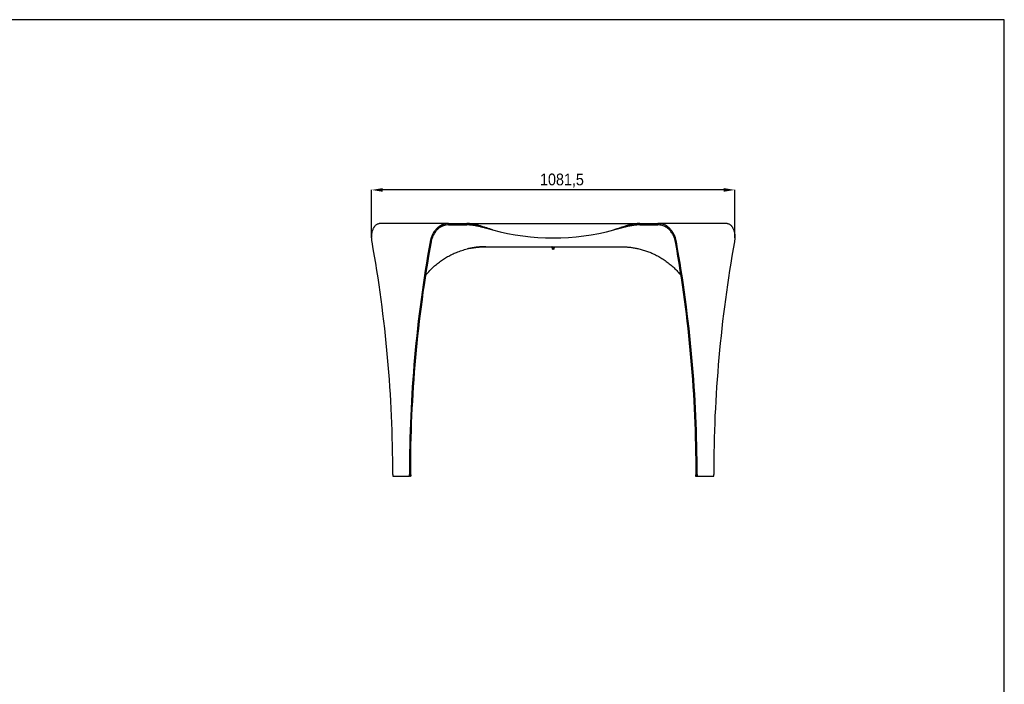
# Model space of a CAD drawing. Header units: millimetres. Extents: x -171 to 1245, y 5 to 522.
# Tile 7 of 14: x 122 to 415, y 222 to 420. Entities that reach past the tile are written whole.
import ezdxf

# ---------------------------------------------------------------- set-up
doc = ezdxf.new("R2010")
doc.units = ezdxf.units.MM
doc.header["$PDSIZE"] = -1
doc.linetypes.add('SLD-Solido', pattern=[0])
for name, color, linetype in [('NOTE', 3, 'SLD-Solido'), ('QUOTE', 1, 'SLD-Solido'), ('SCHIZZI', 9, 'Continuous')]:
    doc.layers.add(name, color=color, linetype=linetype)
doc.styles.add('SLDTEXTSTYLE1', font='GOTHIC.TTF', dxfattribs={"width": 0.913})
doc.dimstyles.new('SLDDIMSTYLE1', dxfattribs={"dimtxt": 3.5, "dimasz": 3.302, "dimexe": 0, "dimexo": 0.0625, "dimgap": 0.875, "dimtad": 1, "dimlfac": 10, "dimrnd": 1e-09, "dimzin": 12, "dimdsep": 46, "dimtxsty": 'SLDTEXTSTYLE1', "dimsah": 1, "dimcen": 0.09, "dimadec": 0, "dimazin": 3, "dimtfac": 1, "dimtofl": 0, "dimtmove": 0, "dimatfit": 3, "dimfxl": 1, "dimfrac": 2, "dimtolj": 1, "dimtzin": 12, "dimarcsym": 0})

# ---------------------------------------------------------------- blocks, each defined once
blk = doc.blocks.new('_D_2')
at = {"layer": 'Defpoints', "color": 0, "transparency": 16777216}
for p in [(226.61, 369.29), (226.61, 355.2), (334.76, 355.11)]:
    blk.add_point(p, dxfattribs=at)
at = {"layer": 'QUOTE', "color": 0, "lineweight": -2, "transparency": 16777216}
for p, q in [((226.61, 355.26), (226.61, 369.29)), ((331.46, 369.29), (229.91, 369.29)), ((334.76, 355.17), (334.76, 369.29))]:
    blk.add_line(p, q, dxfattribs=at)
at = {"layer": 'QUOTE', "color": 0, "transparency": 16777216}
for points in [[(229.91, 369.84), (229.91, 368.74), (226.61, 369.29)], [(331.46, 369.84), (331.46, 368.74), (334.76, 369.29)]]:
    blk.add_solid(points, dxfattribs=at)
at = {"layer": 'QUOTE', "color": 0, "transparency": 16777216, "insert": (283.27, 374.16), "char_height": 3.5, "attachment_point": 2, "style": 'SLDTEXTSTYLE1'}
blk.add_mtext('\\A1;1081,5', dxfattribs=at)

msp = doc.modelspace()

# ---------------------------------------------------------------- linework, layer by layer
for p, q in [((249.5062, 359.2882), (228.8833, 359.2882)), ((249.5062, 358.8882), (249.5062, 359.2882)), ((254.9055, 358.8882), (254.9055, 359.2882)), ((254.9055, 359.2882), (306.4666, 359.2882)), ((254.9055, 358.8882), (254.9055, 359.2882)), ((306.4666, 358.8882), (306.4666, 359.2882)), ((306.4666, 358.8882), (306.4666, 359.2882)), ((332.4889, 359.2882), (311.8659, 359.2882)), ((311.8659, 359.2882), (311.8659, 358.8882)), ((260.5914, 352.3882), (300.7807, 352.3882)), ((280.3154, 352.2636), (280.3055, 352.264)), ((280.3111, 352.3666), (280.3111, 352.3417)), ((280.3111, 352.3166), (280.3111, 352.2917)), ((280.3111, 352.2666), (280.3111, 352.2417)), ((280.3111, 352.2166), (280.3111, 352.1917)), ((280.3111, 352.1666), (280.3111, 352.1417)), ((280.5003, 352.1082), (280.3111, 352.1082)), ((280.5784, 352.0882), (280.3311, 352.0882)), ((280.3861, 352.0682), (280.3861, 351.7082)), ((280.5265, 351.7082), (280.5265, 352.0682)), ((281.0411, 352.0882), (280.5784, 352.0882)), ((280.6677, 352.1786), (280.7027, 352.1794)), ((280.6695, 352.0682), (280.6695, 351.7082)), ((280.6806, 352.3789), (280.6802, 352.3789)), ((280.6806, 352.3289), (280.6802, 352.3289)), ((280.9861, 351.7082), (280.9861, 352.0682)), ((281.0611, 352.3666), (281.0611, 352.3882)), ((281.0611, 352.3641), (281.0611, 352.3666)), ((281.0611, 352.3166), (281.0611, 352.3416)), ((281.0611, 352.3141), (281.0611, 352.3166)), ((281.0611, 352.2666), (281.0611, 352.2916)), ((281.0611, 352.2681), (281.0837, 352.2454)), ((281.0611, 352.2641), (281.0611, 352.2666)), ((281.0611, 352.2166), (281.0611, 352.2416)), ((281.0611, 352.1666), (281.0611, 352.1916)), ((281.0611, 352.1082), (281.0611, 352.1416)), ((281.0837, 352.2454), (281.0823, 352.2454)), ((281.086, 352.3393), (281.0828, 352.3424)), ((280.5328, 351.6882), (280.4061, 351.6882)), ((280.5328, 351.6882), (280.6757, 351.6882)), ((280.9661, 351.6882), (280.6757, 351.6882)), ((232.9015, 284.6198), (232.9015, 284.1198)), ((237.8512, 284.1198), (237.8512, 284.6198)), ((238.1341, 284.1198), (238.1341, 284.6198)), ((238.1341, 284.5198), (238.3078, 284.5198)), ((238.3078, 284.5198), (238.3078, 284.1198)), ((323.0644, 284.5198), (323.0644, 284.1198)), ((323.0644, 284.5198), (323.2381, 284.5198)), ((323.2381, 284.6198), (323.2381, 284.1198)), ((323.5209, 284.6198), (323.5209, 284.1198)), ((328.4707, 284.1198), (328.4707, 284.6198)), ((232.9015, 284.1198), (237.8512, 284.1198)), ((238.1341, 284.1198), (237.8512, 284.1198)), ((238.1341, 284.1198), (238.3078, 284.1198)), ((323.0644, 284.1198), (323.2381, 284.1198)), ((323.2381, 284.1198), (323.5209, 284.1198)), ((323.5209, 284.1198), (328.4707, 284.1198))]:
    msp.add_line(p, q)
for centre, radius, start, end in [((280.6861, 424.7404), 69.7278, 255.001087, 284.998913), ((-156.2762, 284.8375), 389.1778, 359.967952, 10.219935), ((627.0285, 284.8375), 389.1773, 169.780056, 180.032052), ((627.3112, 284.8375), 389.1772, 169.780057, 180.032056), ((280.3311, 352.1082), 0.02, 180, 270), ((280.3661, 352.0682), 0.02, 0, 90), ((281.0061, 352.0682), 0.02, 90, 180), ((281.0411, 352.1082), 0.02, 270, 0), ((-65.9391, 284.8375), 389.1772, 359.967944, 10.219943), ((-65.6563, 284.8375), 389.1773, 359.967948, 10.219944), ((717.6484, 284.8375), 389.1778, 169.780065, 180.032048), ((280.4061, 351.7082), 0.02, 180, 270), ((280.9661, 351.7082), 0.02, 270, 0)]:
    msp.add_arc(centre, radius, start, end)
for points, knots in [([(226.7496, 356.6281), (226.789, 356.7968), (226.8647, 357.12), (227.0147, 357.5399), (227.1495, 357.8394), (227.259, 358.045), (227.3381, 358.18), (227.4157, 358.3007), (227.4909, 358.4083), (227.5632, 358.5035), (227.7093, 358.6825), (227.9338, 358.9072), (228.2462, 359.1214), (228.5628, 359.2609), (228.7731, 359.2788), (228.8833, 359.2882)], [0, 0, 0, 0, 0.10565839, 0.20243513, 0.29033044, 0.33095486, 0.36935686, 0.40553801, 0.43949574, 0.47123281, 0.500748, 0.62820681, 0.74714428, 0.86754013, 1, 1, 1, 1]), ([(249.5062, 359.2882), (249.2725, 359.2788), (248.8251, 359.2609), (248.3234, 359.1505), (247.9898, 359.0488), (247.7934, 358.9792), (247.5937, 358.8983), (247.3936, 358.8065), (247.1943, 358.704), (246.9698, 358.5753), (246.71, 358.4067), (246.4076, 358.1801), (246.081, 357.8958), (245.7386, 357.5452), (245.3864, 357.1234), (245.1715, 356.7981), (245.0592, 356.6281)], [0, 0, 0, 0, 0.132628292, 0.253873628, 0.291786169, 0.331636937, 0.372667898, 0.414261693, 0.456421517, 0.499146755, 0.559615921, 0.629288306, 0.708162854, 0.796240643, 0.893520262, 1, 1, 1, 1]), ([(249.5062, 358.8882), (249.2853, 358.8795), (248.8626, 358.863), (248.3885, 358.7607), (248.0734, 358.6665), (247.888, 358.6021), (247.6995, 358.5272), (247.5106, 358.4422), (247.3225, 358.3473), (247.1106, 358.2281), (246.8654, 358.072), (246.5798, 357.8622), (246.2712, 357.599), (245.9473, 357.2743), (245.6137, 356.8837), (245.4096, 356.5825), (245.3029, 356.4251)], [0, 0, 0, 0, 0.132977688, 0.254418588, 0.292365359, 0.332236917, 0.373279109, 0.414876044, 0.457027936, 0.499737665, 0.560167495, 0.629776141, 0.708564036, 0.796531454, 0.893676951, 1, 1, 1, 1]), ([(249.5062, 359.2882), (249.8385, 359.2882), (250.4944, 359.2882), (251.4962, 359.2882), (252.4295, 359.2882), (253.2963, 359.2882), (254.0983, 359.2882), (254.6357, 359.2882), (254.9055, 359.2882)], [0, 0, 0, 0, 0.19371164, 0.38230428, 0.56718429, 0.7110587, 0.85489946, 1, 1, 1, 1]), ([(249.5062, 358.8882), (249.8385, 358.8882), (250.4944, 358.8882), (251.4962, 358.8882), (252.4295, 358.8882), (253.2963, 358.8882), (254.0983, 358.8882), (254.6357, 358.8882), (254.9055, 358.8882)], [0, 0, 0, 0, 0.19371164, 0.38230428, 0.56718429, 0.7110587, 0.85489946, 1, 1, 1, 1]), ([(262.6405, 357.3882), (262.2168, 357.5236), (261.8419, 357.6447), (261.3527, 357.8029), (261.2018, 357.8518), (260.9938, 357.9194), (260.9275, 357.941), (260.8326, 357.9719), (260.8018, 357.982), (260.7566, 357.9967), (260.7418, 358.0016), (260.7198, 358.0088), (260.7125, 358.0112), (260.7016, 358.0148), (260.698, 358.0159), (260.6926, 358.0177), (260.6908, 358.0183), (260.6881, 358.0192), (260.6872, 358.0195), (260.6855, 358.0201), (260.6849, 358.0203), (260.3711, 358.1233), (260.0529, 358.2276), (259.5674, 358.3825), (259.4041, 358.4338), (259.1572, 358.5097), (259.0745, 358.5349), (258.95, 358.5722), (258.9084, 358.5846), (258.8459, 358.6031), (258.8251, 358.6092), (258.7937, 358.6184), (258.7833, 358.6215), (258.7676, 358.626), (258.7624, 358.6276), (258.7545, 358.6299), (258.7519, 358.6306), (258.7467, 358.6321), (258.7438, 358.633), (258.4441, 358.7202), (258.1328, 358.8066), (257.6448, 358.9281), (257.4786, 358.9672), (257.2665, 359.0134), (257.2239, 359.0225), (257.1596, 359.036), (257.1381, 359.0404), (257.1112, 359.0459), (257.1058, 359.047), (257.0977, 359.0487), (257.095, 359.0492), (257.091, 359.05), (257.0894, 359.0504), (257.0875, 359.0507), (257.0866, 359.0509), (257.0784, 359.0526), (257.071, 359.0541), (257.0043, 359.0675), (256.9428, 359.0795), (256.6235, 359.1396), (256.3313, 359.1878), (255.6735, 359.2622), (255.308, 359.2882), (254.9055, 359.2882)], [0, 0, 0, 0, 0.125, 0.125, 0.1875, 0.1875, 0.21875, 0.21875, 0.234375, 0.234375, 0.2421875, 0.2421875, 0.24609375, 0.24609375, 0.24804688, 0.24804688, 0.24902344, 0.24902344, 0.24951172, 0.24951172, 0.25, 0.25, 0.375, 0.375, 0.4375, 0.4375, 0.46875, 0.46875, 0.484375, 0.484375, 0.4921875, 0.4921875, 0.49609375, 0.49609375, 0.49804688, 0.49804688, 0.49902344, 0.49902344, 0.5, 0.5, 0.625, 0.625, 0.6875, 0.6875, 0.703125, 0.703125, 0.7109375, 0.7109375, 0.71289062, 0.71289062, 0.71386719, 0.71386719, 0.71435547, 0.71435547, 0.71484375, 0.71484375, 0.71875, 0.71875, 0.75, 0.75, 0.875, 0.875, 1, 1, 1, 1]), ([(262.6405, 357.3882), (262.5883, 357.4014), (262.4854, 357.4273), (262.3334, 357.4658), (262.1859, 357.5033), (262.043, 357.5396), (261.9047, 357.5748), (261.771, 357.6088), (261.6418, 357.6418), (261.5172, 357.6736), (261.3972, 357.7042), (261.2818, 357.7338), (261.1709, 357.7621), (261.0646, 357.7894), (260.9629, 357.8155), (260.8657, 357.8405), (260.7732, 357.8643), (260.5551, 357.9208), (260.2074, 358.0109), (259.726, 358.1338), (259.2363, 358.2554), (258.777, 358.3642), (258.3459, 358.461), (257.9405, 358.5466), (257.5197, 358.6281), (257.1881, 358.6852), (256.9481, 358.7227), (256.8022, 358.7444), (256.6482, 358.7659), (256.4863, 358.7869), (256.3163, 358.807), (256.1384, 358.8259), (255.9524, 358.8431), (255.7585, 358.8583), (255.5566, 358.871), (255.3466, 358.8806), (255.1287, 358.887), (254.9808, 358.8878), (254.9055, 358.8882)], [0, 0, 0, 0, 0.019965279, 0.039351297, 0.058158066, 0.076385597, 0.094033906, 0.111103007, 0.12759292, 0.143503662, 0.158835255, 0.173587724, 0.187761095, 0.201355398, 0.214370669, 0.226806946, 0.238664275, 0.249942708, 0.310647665, 0.372543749, 0.435633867, 0.499920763, 0.55035996, 0.602898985, 0.657539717, 0.714283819, 0.732253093, 0.751283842, 0.771376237, 0.79253042, 0.814746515, 0.838024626, 0.862364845, 0.887767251, 0.914231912, 0.94175889, 0.970348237, 1, 1, 1, 1]), ([(306.4666, 359.2882), (306.089, 359.2882), (305.7361, 359.2651), (305.0795, 359.1933), (304.7758, 359.1447), (304.427, 359.0791), (304.3587, 359.0657), (304.2587, 359.0454), (304.2257, 359.0386), (304.185, 359.0301), (304.1778, 359.0286), (304.1572, 359.0242), (304.1469, 359.0221), (304.1161, 359.0155), (304.0956, 359.0111), (303.9111, 358.9709), (303.7482, 358.9328), (303.4249, 358.8528), (303.2644, 358.8109), (303.0255, 358.7459), (302.9461, 358.7239), (302.8276, 358.6904), (302.7881, 358.6792), (302.729, 358.6622), (302.7094, 358.6566), (302.6799, 358.6481), (302.6701, 358.6452), (302.6553, 358.641), (302.6504, 358.6395), (302.6431, 358.6374), (302.6406, 358.6367), (302.6357, 358.6353), (302.6335, 358.6346), (302.2851, 358.5333), (301.9503, 358.429), (301.4648, 358.2738), (301.3057, 358.2222), (301.0712, 358.1458), (300.9937, 358.1205), (300.8785, 358.0829), (300.8403, 358.0703), (300.7832, 358.0517), (300.7642, 358.0454), (300.7358, 358.0362), (300.7263, 358.0331), (300.7122, 358.0284), (300.7074, 358.0269), (300.7004, 358.0246), (300.698, 358.0238), (300.6945, 358.0226), (300.6933, 358.0222), (300.6909, 358.0215), (300.6894, 358.021), (300.4669, 357.9482), (300.193, 357.8596), (299.5407, 357.6487), (299.1623, 357.5262), (298.7317, 357.3882)], [0, 0, 0, 0, 0.125, 0.125, 0.25, 0.25, 0.28125, 0.28125, 0.296875, 0.296875, 0.30078125, 0.30078125, 0.3046875, 0.3046875, 0.3125, 0.3125, 0.375, 0.375, 0.4375, 0.4375, 0.46875, 0.46875, 0.484375, 0.484375, 0.4921875, 0.4921875, 0.49609375, 0.49609375, 0.49804688, 0.49804688, 0.49902344, 0.49902344, 0.5, 0.5, 0.625, 0.625, 0.6875, 0.6875, 0.71875, 0.71875, 0.734375, 0.734375, 0.7421875, 0.7421875, 0.74609375, 0.74609375, 0.74804688, 0.74804688, 0.74902344, 0.74902344, 0.74951172, 0.74951172, 0.75, 0.75, 0.875, 0.875, 1, 1, 1, 1]), ([(306.4666, 358.8882), (306.4291, 358.8881), (306.3546, 358.8879), (306.2436, 358.8862), (306.134, 358.8837), (306.0259, 358.8801), (305.9193, 358.8757), (305.8141, 358.8704), (305.7105, 358.8643), (305.6083, 358.8575), (305.5076, 358.85), (305.4083, 358.8418), (305.3106, 358.833), (305.2143, 358.8236), (305.1195, 358.8137), (305.0262, 358.8034), (304.9343, 358.7926), (304.844, 358.7814), (304.7551, 358.7699), (304.6676, 358.7581), (304.5817, 358.746), (304.4972, 358.7336), (304.4143, 358.7211), (304.3328, 358.7084), (304.2527, 358.6956), (304.0691, 358.6654), (303.783, 358.6148), (303.395, 358.5388), (303.0116, 358.4577), (302.4234, 358.3258), (301.6506, 358.1366), (300.9434, 357.9532), (300.5061, 357.8405), (300.3104, 357.7904), (300.0952, 357.7354), (299.8604, 357.6754), (299.6059, 357.6105), (299.3319, 357.5407), (299.0384, 357.4659), (298.8361, 357.4147), (298.7317, 357.3882)], [0, 0, 0, 0, 0.01477552, 0.02935309, 0.04373272, 0.05791442, 0.07189819, 0.08568405, 0.09927201, 0.11266207, 0.12585425, 0.13884857, 0.15164503, 0.16424364, 0.17664442, 0.18884739, 0.20085255, 0.21265994, 0.22426955, 0.23568141, 0.24689553, 0.25791195, 0.26873066, 0.27935171, 0.28977511, 0.30000088, 0.35104164, 0.40139927, 0.45107533, 0.50007146, 0.62956063, 0.75004134, 0.77259397, 0.79762965, 0.82514867, 0.85515124, 0.88763755, 0.92260771, 0.96006183, 1, 1, 1, 1]), ([(306.4666, 359.2882), (306.8096, 359.2882), (307.4929, 359.2882), (308.5115, 359.2882), (309.5794, 359.2882), (310.7043, 359.2882), (311.4748, 359.2882), (311.8659, 359.2882)], [0, 0, 0, 0, 0.18438399, 0.36731645, 0.55131508, 0.77226108, 1, 1, 1, 1]), ([(306.4666, 358.8882), (306.8096, 358.8882), (307.4929, 358.8882), (308.5115, 358.8882), (309.5794, 358.8882), (310.7043, 358.8882), (311.4748, 358.8882), (311.8659, 358.8882)], [0, 0, 0, 0, 0.18438399, 0.36731645, 0.55131508, 0.77226108, 1, 1, 1, 1]), ([(316.313, 356.6281), (316.2016, 356.7968), (315.9881, 357.12), (315.6382, 357.5399), (315.3465, 357.8394), (315.1196, 358.045), (314.9587, 358.18), (314.8035, 358.3007), (314.6546, 358.4083), (314.5128, 358.5035), (314.227, 358.6825), (313.7913, 358.9072), (313.1842, 359.1214), (312.5451, 359.2609), (312.0994, 359.2788), (311.8659, 359.2882)], [0, 0, 0, 0, 0.10565862, 0.20243568, 0.29033002, 0.33095479, 0.36935717, 0.40553795, 0.43949607, 0.47123275, 0.50074835, 0.62820676, 0.74714425, 0.86754057, 1, 1, 1, 1]), ([(316.0692, 356.4251), (315.9634, 356.5813), (315.7607, 356.8806), (315.4293, 357.2694), (315.1534, 357.5467), (314.9389, 357.7371), (314.787, 357.8621), (314.6403, 357.9739), (314.4998, 358.0735), (314.3659, 358.1617), (314.096, 358.3274), (313.6846, 358.5355), (313.1115, 358.7338), (312.5077, 358.863), (312.0866, 358.8795), (311.8659, 358.8882)], [0, 0, 0, 0, 0.105502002, 0.202146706, 0.289931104, 0.330508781, 0.368870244, 0.405016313, 0.438945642, 0.470659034, 0.500157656, 0.627594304, 0.746599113, 0.867190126, 1, 1, 1, 1]), ([(332.4889, 359.2882), (332.5993, 359.2788), (332.8107, 359.2609), (333.0593, 359.1505), (333.2284, 359.0488), (333.3292, 358.9792), (333.4318, 358.8983), (333.5348, 358.8065), (333.6373, 358.704), (333.7524, 358.5753), (333.8851, 358.4067), (334.0374, 358.1801), (334.1969, 357.8958), (334.3554, 357.5452), (334.5066, 357.1234), (334.5828, 356.7981), (334.6226, 356.6281)], [0, 0, 0, 0, 0.132628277, 0.2538736, 0.291786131, 0.331636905, 0.372666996, 0.414261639, 0.456421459, 0.499146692, 0.559616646, 0.629288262, 0.708163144, 0.796240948, 0.893520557, 1, 1, 1, 1]), ([(226.7268, 353.8882), (226.709, 353.9995), (226.6703, 354.2415), (226.6301, 354.6318), (226.6065, 355.0752), (226.6117, 355.5656), (226.6521, 356.0969), (226.716, 356.4454), (226.7496, 356.6281)], [0, 0, 0, 0, 0.116113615, 0.252454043, 0.409016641, 0.585798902, 0.782794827, 1, 1, 1, 1]), ([(245.0592, 356.6281), (244.9519, 356.4454), (244.7472, 356.0969), (244.5066, 355.5656), (244.3224, 355.0752), (244.1881, 354.6318), (244.0915, 354.2415), (244.0466, 353.9995), (244.0259, 353.8882)], [0, 0, 0, 0, 0.217205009, 0.414201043, 0.590983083, 0.747546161, 0.883886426, 1, 1, 1, 1]), ([(245.3029, 356.4251), (245.2008, 356.2559), (245.0061, 355.9333), (244.7759, 355.4413), (244.5987, 354.9873), (244.4685, 354.5767), (244.374, 354.2154), (244.3293, 353.9913), (244.3087, 353.8882)], [0, 0, 0, 0, 0.21722202, 0.4142284, 0.59101363, 0.74757288, 0.88390293, 1, 1, 1, 1]), ([(317.0634, 353.8882), (317.0429, 353.9913), (316.9982, 354.2154), (316.9036, 354.5767), (316.7735, 354.9873), (316.5963, 355.4413), (316.3661, 355.9333), (316.1713, 356.2559), (316.0692, 356.4251)], [0, 0, 0, 0, 0.11609707, 0.25242712, 0.40898637, 0.5857716, 0.78277798, 1, 1, 1, 1]), ([(317.3462, 353.8882), (317.3256, 353.9995), (317.2807, 354.2415), (317.184, 354.6318), (317.0498, 355.0752), (316.8656, 355.5656), (316.625, 356.0969), (316.4203, 356.4454), (316.313, 356.6281)], [0, 0, 0, 0, 0.116113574, 0.252453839, 0.409016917, 0.585798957, 0.782794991, 1, 1, 1, 1]), ([(334.6226, 356.6281), (334.6561, 356.4454), (334.72, 356.0969), (334.7605, 355.5656), (334.7656, 355.0752), (334.742, 354.6318), (334.7018, 354.2415), (334.6631, 353.9995), (334.6453, 353.8882)], [0, 0, 0, 0, 0.21720517, 0.4142011, 0.59098336, 0.74754596, 0.88388639, 1, 1, 1, 1]), ([(242.6358, 343.8101), (242.8515, 344.0801), (243.4397, 344.8166), (244.4431, 345.8461), (245.6081, 346.9157), (246.7602, 347.8387), (247.9635, 348.6819), (249.2196, 349.444), (250.5285, 350.1254), (251.9364, 350.7465), (253.441, 351.2924), (255.0386, 351.7435), (256.445, 352.0336), (257.6335, 352.2087), (258.5899, 352.31), (259.5733, 352.3697), (260.2405, 352.3818), (260.5914, 352.3882)], [0, 0, 0, 0, 0.05023114, 0.13701123, 0.20939608, 0.28122194, 0.35276662, 0.42431152, 0.49613761, 0.56852325, 0.64909965, 0.72954336, 0.81014366, 0.85759585, 0.90371686, 0.94935859, 1, 1, 1, 1]), ([(260.5738, 352.3882), (260.4081, 352.3859), (260.1079, 352.3819), (259.6962, 352.3722), (259.3159, 352.3567), (258.9316, 352.3328), (258.5193, 352.3001), (258.1046, 352.2601), (257.4538, 352.1862), (256.5727, 352.0528), (255.7117, 351.894), (255.2306, 351.7691), (255.1132, 351.7386)], [0, 0, 0, 0, 0.08979675, 0.16270105, 0.22336538, 0.29634016, 0.37180561, 0.44814017, 0.52288184, 0.72817771, 0.93366976, 1, 1, 1, 1]), ([(280.3148, 352.3113), (280.297, 352.3122), (280.2774, 352.3131), (280.2878, 352.3142), (280.2887, 352.3143)], [0, 0, 0, 0, 0.90823468, 1, 1, 1, 1]), ([(280.3126, 352.2615), (280.2962, 352.2623), (280.278, 352.2632), (280.2878, 352.2642), (280.2887, 352.2643)], [0, 0, 0, 0, 0.90130185, 1, 1, 1, 1]), ([(280.3111, 352.3617), (280.2957, 352.3624), (280.2785, 352.3633), (280.2878, 352.3642), (280.2887, 352.3643)], [0, 0, 0, 0, 0.89604926, 1, 1, 1, 1]), ([(280.3111, 352.2117), (280.2957, 352.2124), (280.2785, 352.2133), (280.2878, 352.2142), (280.2887, 352.2143)], [0, 0, 0, 0, 0.89604926, 1, 1, 1, 1]), ([(280.2907, 352.3667), (280.2894, 352.3669), (280.281, 352.3682), (280.3252, 352.3704), (280.4205, 352.3734), (280.5514, 352.3765), (280.6449, 352.3783), (280.685, 352.379)], [0, 0, 0, 0, 0.04418157, 0.29599517, 0.54780533, 0.80619779, 1, 1, 1, 1]), ([(280.2907, 352.3167), (280.2894, 352.3169), (280.281, 352.3182), (280.3252, 352.3204), (280.4205, 352.3234), (280.5617, 352.3268), (280.7206, 352.3296), (280.875, 352.3329), (280.9987, 352.3361), (281.0774, 352.3388), (281.0807, 352.3409), (281.0823, 352.3419)], [0, 0, 0, 0, 0.02165028, 0.1450464, 0.26844083, 0.39506078, 0.51669484, 0.64222132, 0.76774811, 0.8893838, 1, 1, 1, 1]), ([(280.2907, 352.2667), (280.2894, 352.2669), (280.281, 352.2682), (280.3252, 352.2704), (280.4205, 352.2734), (280.5617, 352.2768), (280.7206, 352.2796), (280.875, 352.2829), (280.9987, 352.2861), (281.0774, 352.2888), (281.0807, 352.2909), (281.0823, 352.2919)], [0, 0, 0, 0, 0.02165028, 0.1450464, 0.26844083, 0.39506078, 0.51669484, 0.64222132, 0.76774813, 0.8893838, 1, 1, 1, 1]), ([(280.2907, 352.2167), (280.2894, 352.2169), (280.281, 352.2182), (280.3252, 352.2204), (280.4205, 352.2234), (280.5617, 352.2268), (280.7206, 352.2296), (280.875, 352.2329), (280.9987, 352.2361), (281.0774, 352.2388), (281.0807, 352.2409), (281.0823, 352.2419)], [0, 0, 0, 0, 0.021650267, 0.145046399, 0.268440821, 0.395060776, 0.516694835, 0.64222132, 0.767748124, 0.889383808, 1, 1, 1, 1]), ([(280.2907, 352.1667), (280.2894, 352.1669), (280.281, 352.1682), (280.3252, 352.1704), (280.4205, 352.1734), (280.5617, 352.1768), (280.7206, 352.1796), (280.875, 352.1829), (280.9987, 352.1861), (281.0774, 352.1888), (281.0807, 352.1909), (281.0823, 352.1919)], [0, 0, 0, 0, 0.021650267, 0.145046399, 0.268440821, 0.395060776, 0.516694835, 0.64222132, 0.767748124, 0.889383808, 1, 1, 1, 1]), ([(280.2907, 352.1167), (280.2894, 352.1169), (280.281, 352.1182), (280.3252, 352.1204), (280.4205, 352.1234), (280.5617, 352.1268), (280.7206, 352.1296), (280.875, 352.1329), (280.9987, 352.1361), (281.0774, 352.1388), (281.0807, 352.1409), (281.0823, 352.1419)], [0, 0, 0, 0, 0.021650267, 0.145046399, 0.268440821, 0.395060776, 0.516694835, 0.64222132, 0.767748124, 0.889383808, 1, 1, 1, 1]), ([(280.3112, 352.3917), (280.307, 352.3876), (280.2987, 352.3792), (280.2903, 352.3709), (280.2861, 352.3667)], [0, 0, 0, 0, 0.49999822, 1, 1, 1, 1]), ([(280.3112, 352.3418), (280.307, 352.3376), (280.2987, 352.3292), (280.2903, 352.3209), (280.2861, 352.3167)], [0, 0, 0, 0, 0.49999822, 1, 1, 1, 1]), ([(280.3112, 352.2917), (280.307, 352.2876), (280.2987, 352.2792), (280.2903, 352.2709), (280.2861, 352.2667)], [0, 0, 0, 0, 0.49999822, 1, 1, 1, 1]), ([(280.3112, 352.2417), (280.307, 352.2376), (280.2987, 352.2292), (280.2903, 352.2209), (280.2861, 352.2167)], [0, 0, 0, 0, 0.49999822, 1, 1, 1, 1]), ([(280.3112, 352.1917), (280.307, 352.1876), (280.2987, 352.1792), (280.2903, 352.1709), (280.2861, 352.1667)], [0, 0, 0, 0, 0.49999822, 1, 1, 1, 1]), ([(280.3112, 352.1417), (280.307, 352.1376), (280.2987, 352.1292), (280.2903, 352.1209), (280.2861, 352.1167)], [0, 0, 0, 0, 0.49999822, 1, 1, 1, 1]), ([(280.2997, 352.3833), (280.2994, 352.3829), (280.2948, 352.3784), (280.2903, 352.3739), (280.2862, 352.3697)], [0, 0, 0, 0, 0.07886669, 1, 1, 1, 1]), ([(280.3111, 352.3446), (280.3069, 352.3405), (280.2986, 352.3322), (280.2903, 352.3239), (280.2862, 352.3197)], [0, 0, 0, 0, 0.49835411, 1, 1, 1, 1]), ([(280.3111, 352.2946), (280.3069, 352.2905), (280.2986, 352.2822), (280.2903, 352.2739), (280.2862, 352.2697)], [0, 0, 0, 0, 0.49835411, 1, 1, 1, 1]), ([(280.4893, 352.1082), (280.4493, 352.1092), (280.3659, 352.1112), (280.3262, 352.113), (280.3055, 352.114)], [0, 0, 0, 0, 0.47977348, 1, 1, 1, 1]), ([(280.3152, 352.3418), (280.3141, 352.3419), (280.3063, 352.3432), (280.3478, 352.3454), (280.4371, 352.3484), (280.5695, 352.3518), (280.7184, 352.3546), (280.8632, 352.3579), (280.9791, 352.3611), (281.0531, 352.3638), (281.0562, 352.3659), (281.0577, 352.3669)], [0, 0, 0, 0, 0.02066239, 0.1440515, 0.26744293, 0.39406053, 0.51569053, 0.64121469, 0.76673629, 0.88836702, 1, 1, 1, 1]), ([(280.3152, 352.2918), (280.3141, 352.2919), (280.3063, 352.2932), (280.3478, 352.2954), (280.4371, 352.2984), (280.5695, 352.3018), (280.7184, 352.3046), (280.8632, 352.3079), (280.9791, 352.3111), (281.0531, 352.3138), (281.0562, 352.3159), (281.0577, 352.3169)], [0, 0, 0, 0, 0.02066239, 0.1440515, 0.26744294, 0.39406053, 0.51569053, 0.64121469, 0.76673629, 0.88836702, 1, 1, 1, 1]), ([(280.3152, 352.2418), (280.3141, 352.2419), (280.3063, 352.2432), (280.3478, 352.2454), (280.4371, 352.2484), (280.5695, 352.2518), (280.7184, 352.2546), (280.8632, 352.2579), (280.9791, 352.2611), (281.0531, 352.2638), (281.0562, 352.2659), (281.0577, 352.2669)], [0, 0, 0, 0, 0.02066238, 0.14405149, 0.26744293, 0.39406054, 0.51569053, 0.64121468, 0.76673628, 0.88836702, 1, 1, 1, 1]), ([(280.3152, 352.1918), (280.3141, 352.1919), (280.3063, 352.1932), (280.3478, 352.1954), (280.4371, 352.1984), (280.5695, 352.2018), (280.7184, 352.2046), (280.8632, 352.2079), (280.9791, 352.2111), (281.0531, 352.2138), (281.0562, 352.2159), (281.0577, 352.2169)], [0, 0, 0, 0, 0.02066239, 0.14405149, 0.26744293, 0.39406054, 0.51569053, 0.64121468, 0.76673628, 0.88836702, 1, 1, 1, 1]), ([(280.3152, 352.1418), (280.3141, 352.1419), (280.3063, 352.1432), (280.3478, 352.1454), (280.4371, 352.1484), (280.5695, 352.1518), (280.7184, 352.1546), (280.8632, 352.1579), (280.9791, 352.1611), (281.0531, 352.1638), (281.0562, 352.1659), (281.0577, 352.1669)], [0, 0, 0, 0, 0.02066239, 0.14405149, 0.26744293, 0.39406054, 0.51569054, 0.6412147, 0.76673628, 0.88836702, 1, 1, 1, 1]), ([(280.3161, 352.3666), (280.3146, 352.3668), (280.306, 352.3681), (280.3475, 352.3704), (280.4372, 352.3734), (280.5598, 352.3765), (280.6475, 352.3783), (280.6851, 352.379)], [0, 0, 0, 0, 0.05547937, 0.30431089, 0.55314713, 0.80848938, 1, 1, 1, 1]), ([(280.3161, 352.3166), (280.3146, 352.3168), (280.306, 352.3181), (280.3475, 352.3204), (280.4372, 352.3234), (280.5587, 352.3265), (280.6451, 352.3282), (280.6814, 352.3289)], [0, 0, 0, 0, 0.0558345, 0.30625881, 0.55668788, 0.81366459, 1, 1, 1, 1]), ([(280.3161, 352.2666), (280.3146, 352.2668), (280.306, 352.2681), (280.3475, 352.2704), (280.4372, 352.2734), (280.5602, 352.2765), (280.6483, 352.2783), (280.6863, 352.279)], [0, 0, 0, 0, 0.055363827, 0.303677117, 0.551995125, 0.806805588, 1, 1, 1, 1]), ([(280.3161, 352.2166), (280.3146, 352.2168), (280.306, 352.2181), (280.3475, 352.2204), (280.4372, 352.2234), (280.5598, 352.2265), (280.6476, 352.2283), (280.6852, 352.229)], [0, 0, 0, 0, 0.05547184, 0.30426963, 0.55307208, 0.80837969, 1, 1, 1, 1]), ([(280.3161, 352.1666), (280.3146, 352.1668), (280.306, 352.1681), (280.3475, 352.1704), (280.4372, 352.1734), (280.5605, 352.1765), (280.6489, 352.1783), (280.6872, 352.179)], [0, 0, 0, 0, 0.05527419, 0.30318547, 0.5511014, 0.8054993, 1, 1, 1, 1]), ([(280.3161, 352.1166), (280.3146, 352.1168), (280.306, 352.1181), (280.3475, 352.1204), (280.4371, 352.1234), (280.5654, 352.1267), (280.6591, 352.1285), (280.7027, 352.1294)], [0, 0, 0, 0, 0.05384453, 0.29534361, 0.53684723, 0.78466516, 1, 1, 1, 1]), ([(280.5203, 352.0882), (280.521, 352.088), (280.5224, 352.0875), (280.5243, 352.0839), (280.5257, 352.0786), (280.5264, 352.073), (280.5265, 352.0695), (280.5265, 352.0682)], [0, 0, 0, 0, 0.22282254, 0.44568852, 0.66595295, 0.87980302, 1, 1, 1, 1]), ([(280.6619, 352.1286), (280.665, 352.1286), (280.6713, 352.1288), (280.6783, 352.1289), (280.6819, 352.129)], [0, 0, 0, 0, 0.49637727, 1, 1, 1, 1]), ([(280.6695, 352.0682), (280.6694, 352.0704), (280.6693, 352.0748), (280.6682, 352.0807), (280.6667, 352.0852), (280.6649, 352.0878), (280.6637, 352.0881), (280.6632, 352.0882)], [0, 0, 0, 0, 0.20655423, 0.41301798, 0.62248717, 0.83826858, 1, 1, 1, 1]), ([(281.0858, 352.3419), (281.0816, 352.3461), (281.0734, 352.3543), (281.0652, 352.3625), (281.0611, 352.3666)], [0, 0, 0, 0, 0.50549901, 1, 1, 1, 1]), ([(281.0611, 352.3367), (281.0765, 352.3374), (281.0937, 352.3383), (281.0844, 352.3392), (281.0834, 352.3393)], [0, 0, 0, 0, 0.89604926, 1, 1, 1, 1]), ([(281.0858, 352.2919), (281.0816, 352.2961), (281.0734, 352.3043), (281.0652, 352.3125), (281.0611, 352.3166)], [0, 0, 0, 0, 0.50549156, 1, 1, 1, 1]), ([(281.0611, 352.2867), (281.0765, 352.2874), (281.0937, 352.2883), (281.0844, 352.2892), (281.0834, 352.2893)], [0, 0, 0, 0, 0.89604925, 1, 1, 1, 1]), ([(281.0858, 352.2419), (281.0816, 352.2461), (281.0734, 352.2543), (281.0652, 352.2625), (281.0611, 352.2666)], [0, 0, 0, 0, 0.50549156, 1, 1, 1, 1]), ([(281.0611, 352.2367), (281.0765, 352.2374), (281.0937, 352.2383), (281.0844, 352.2392), (281.0834, 352.2393)], [0, 0, 0, 0, 0.89604926, 1, 1, 1, 1]), ([(281.0858, 352.1919), (281.0816, 352.1961), (281.0734, 352.2043), (281.0652, 352.2125), (281.0611, 352.2166)], [0, 0, 0, 0, 0.50549156, 1, 1, 1, 1]), ([(281.0858, 352.1419), (281.0816, 352.1461), (281.0734, 352.1543), (281.0652, 352.1625), (281.0611, 352.1666)], [0, 0, 0, 0, 0.50550662, 1, 1, 1, 1]), ([(300.7807, 352.3882), (300.9463, 352.3859), (301.2462, 352.3819), (301.6575, 352.3722), (302.0375, 352.3567), (302.4215, 352.3328), (302.8334, 352.3001), (303.2478, 352.2601), (303.8979, 352.1859), (304.7791, 352.0558), (305.9561, 351.823), (307.1861, 351.5111), (308.4618, 351.1069), (309.767, 350.6075), (311.0925, 350.0037), (312.4269, 349.2846), (313.7098, 348.4783), (314.9367, 347.5887), (316.1037, 346.6197), (317.2018, 345.5711), (318.0836, 344.6349), (318.5685, 344.0241), (318.7372, 343.8117)], [0, 0, 0, 0, 0.0238826, 0.04327249, 0.05940689, 0.07881558, 0.09888667, 0.11918906, 0.13906769, 0.19366973, 0.24832465, 0.31331165, 0.37824635, 0.44333458, 0.51726171, 0.59104432, 0.66498406, 0.73891087, 0.81269364, 0.88663369, 0.96056037, 1, 1, 1, 1]), ([(280.5265, 351.7082), (280.5266, 351.706), (280.5267, 351.7016), (280.5277, 351.6958), (280.5293, 351.6912), (280.531, 351.6886), (280.5323, 351.6883), (280.5328, 351.6882)], [0, 0, 0, 0, 0.20584968, 0.41162437, 0.62005581, 0.83492277, 1, 1, 1, 1]), ([(280.6757, 351.6882), (280.675, 351.6884), (280.6736, 351.6889), (280.6716, 351.6925), (280.6702, 351.6979), (280.6695, 351.7034), (280.6695, 351.707), (280.6695, 351.7082)], [0, 0, 0, 0, 0.22459433, 0.44920294, 0.669537, 0.88229948, 1, 1, 1, 1])]:
    msp.add_open_spline(points, degree=3, knots=knots)
at = {"layer": 'NOTE', "color": 3, "linetype": 'SLD-Solido', "lineweight": 25, "true_color": 0x00ff00}
for p in [(226.6099, 355.2), (334.7613, 355.1063)]:
    msp.add_point(p, dxfattribs=at)
at = {"layer": 'SCHIZZI', "color": 13, "true_color": 0xb45a5a}
for p, q in [((414.9716, 419.9555), (-171.3933, 419.9555)), ((415, 5), (414.9716, 419.9555))]:
    msp.add_line(p, q, dxfattribs=at)

# ---------------------------------------------------------------- dimensions: what is measured, and where the dimension line sits
at = {"layer": 'QUOTE'}
dim = msp.add_linear_dim(base=(226.6099, 369.2892), p1=(334.7613, 355.1063), p2=(226.6099, 355.2), text='1081,5', dimstyle='SLDDIMSTYLE1', dxfattribs=at)
dim.commit()
dim.dimension.update_dxf_attribs({"geometry": '_D_2', "text_midpoint": (283.2744, 369.2892), "dimtype": 160})

doc.saveas('drawing.dxf')
